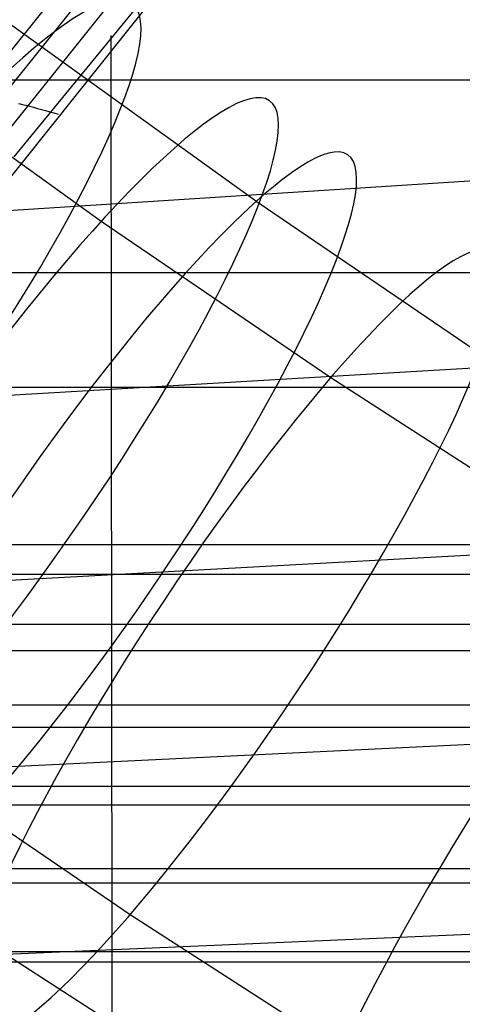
# Model space of a CAD drawing. Extents: x -260 to 296, y -277 to 294.
# Tile 89 of 241: x -137 to -130, y 119 to 136. Entities that reach past the tile are written whole.
import ezdxf

# ---------------------------------------------------------------- set-up
doc = ezdxf.new("R2010")
doc.units = 0
doc.layers.add('PREDEFINITO', color=7, linetype='CONTINUOUS')

msp = doc.modelspace()

# ---------------------------------------------------------------- linework, layer by layer
at = {"layer": 'PREDEFINITO'}
for p, q in [((-137.256, 133.26, 443.449), (-131.97, 139.712, 444.512)), ((-140.103, 131.567, 443.295), (-134.787, 138.209, 444.397)), ((-139.694, 131.484, 443.275), (-134.393, 138.112, 444.382)), ((-139.218, 131.378, 443.05), (-133.936, 137.984, 444.17)), ((-138.658, 131.242, 442.561), (-133.4, 137.817, 443.707)), ((-137.711, 135.785, 407.166), (-133.108, 132.477, 406.08)), ((-140.581, 135.621, 396.223), (-135.781, 132.171, 395.091)), ((-135.606, 129.311, 444.33), (-135.612, 135.316, 443.782)), ((-163.775, 134.567, 409.622), (199.65, 134.567, 409.622)), ((-137.183, 134.165, 443.583), (-137.153, 134.158, 443.565)), ((-137.153, 134.158, 443.565), (-137.122, 134.15, 443.547)), ((-137.122, 134.15, 443.547), (-137.059, 134.134, 443.506)), ((-137.059, 134.134, 443.506), (-136.995, 134.117, 443.462)), ((-136.995, 134.117, 443.462), (-136.93, 134.1, 443.413)), ((-136.93, 134.1, 443.413), (-136.864, 134.082, 443.36)), ((-136.864, 134.082, 443.36), (-136.796, 134.064, 443.303)), ((-136.796, 134.064, 443.303), (-136.726, 134.045, 443.241)), ((-136.726, 134.045, 443.241), (-136.655, 134.025, 443.175)), ((-136.655, 134.025, 443.175), (-136.583, 134.005, 443.104)), ((-136.583, 134.005, 443.104), (-136.509, 133.985, 443.028)), ((-138.004, 132.31, 443.298), (-115.58, 133.758, 450.335)), ((-133.108, 132.477, 406.08), (-129.347, 129.916, 405.269)), ((-135.781, 132.171, 395.091), (-131.897, 129.527, 394.253)), ((-163.775, 131.307, 418.068), (199.65, 131.307, 418.068)), ((-140.514, 129.047, 442.788), (-115.577, 130.499, 450.547)), ((-131.897, 129.527, 394.253), (-126.692, 126.173, 393.22)), ((-168.263, 129.363, 408.162), (204.125, 129.363, 408.162)), ((-135.599, 119.785, 444.967), (-135.606, 129.311, 444.33)), ((-142.927, 125.799, 442.298), (-102.218, 127.999, 454.565)), ((-170.41, 126.704, 407.444), (206.265, 126.704, 407.444)), ((-168.263, 126.202, 416.63), (204.125, 126.202, 416.63)), ((-171.464, 125.354, 407.086), (207.316, 125.354, 407.086)), ((-169.343, 124.911, 416.278), (205.202, 124.911, 416.278)), ((-145.248, 122.563, 441.829), (-102.215, 124.644, 454.68)), ((-172.505, 123.99, 406.727), (208.353, 123.99, 406.727)), ((-170.41, 123.609, 415.928), (206.265, 123.609, 415.928)), ((-139.235, 123.128, 407.83), (-135.29, 120.442, 406.979)), ((-173.533, 122.612, 406.369), (209.377, 122.612, 406.369)), ((-171.464, 122.297, 415.579), (207.316, 122.297, 415.579)), ((-174.548, 121.221, 406.01), (210.389, 121.221, 406.01)), ((-147.484, 119.338, 441.381), (-102.212, 121.286, 454.766)), ((-172.505, 120.975, 415.232), (208.353, 120.975, 415.232)), ((-135.29, 120.442, 406.979), (-129.992, 117.029, 405.928)), ((-137.84, 120.053, 395.963), (-132.39, 116.542, 394.882)), ((-175.551, 119.815, 405.652), (211.388, 119.815, 405.652)), ((-173.533, 119.642, 414.886), (209.377, 119.642, 414.886)), ((-135.593, 71.753, 446.735), (-135.599, 119.785, 444.967))]:
    msp.add_line(p, q, dxfattribs=at)
at = {"layer": 'PREDEFINITO', "extrusion": (0.787693, -0.58345, -0.1978)}
msp.add_circle((20.645, 356.584, -268.236), 8, dxfattribs=at)
at = {"layer": 'PREDEFINITO', "extrusion": (0.797604, -0.573281, -0.187555)}
msp.add_circle((23.377, 359.41, -261.178), 8, dxfattribs=at)
at = {"layer": 'PREDEFINITO', "extrusion": (0.806744, -0.562617, -0.180625)}
msp.add_circle((26.045, 361.296, -255.266), 8, dxfattribs=at)
at = {"layer": 'PREDEFINITO', "extrusion": (0.811719, -0.556583, -0.176993)}
msp.add_circle((27.509, 362.27, -252.021), 8, dxfattribs=at)
at = {"layer": 'PREDEFINITO', "extrusion": (0.820549, -0.545515, -0.170627)}
msp.add_circle((30.12, 363.952, -246.157), 8, dxfattribs=at)
at = {"layer": 'PREDEFINITO', "extrusion": (0.837524, -0.522845, -0.158707)}
msp.add_circle((35.187, 367.011, -234.483), 8, dxfattribs=at)
at = {"layer": 'PREDEFINITO', "extrusion": (8.21944e-05, 0.238151, 0.971228)}
for centre, radius in [((68.955, 85.885, 613.304), 155.099), ((69.027, 85.936, 613.304), 146.035)]:
    msp.add_arc(centre, radius, 289.26592, 347.24336, dxfattribs=at)

doc.saveas('drawing.dxf')
